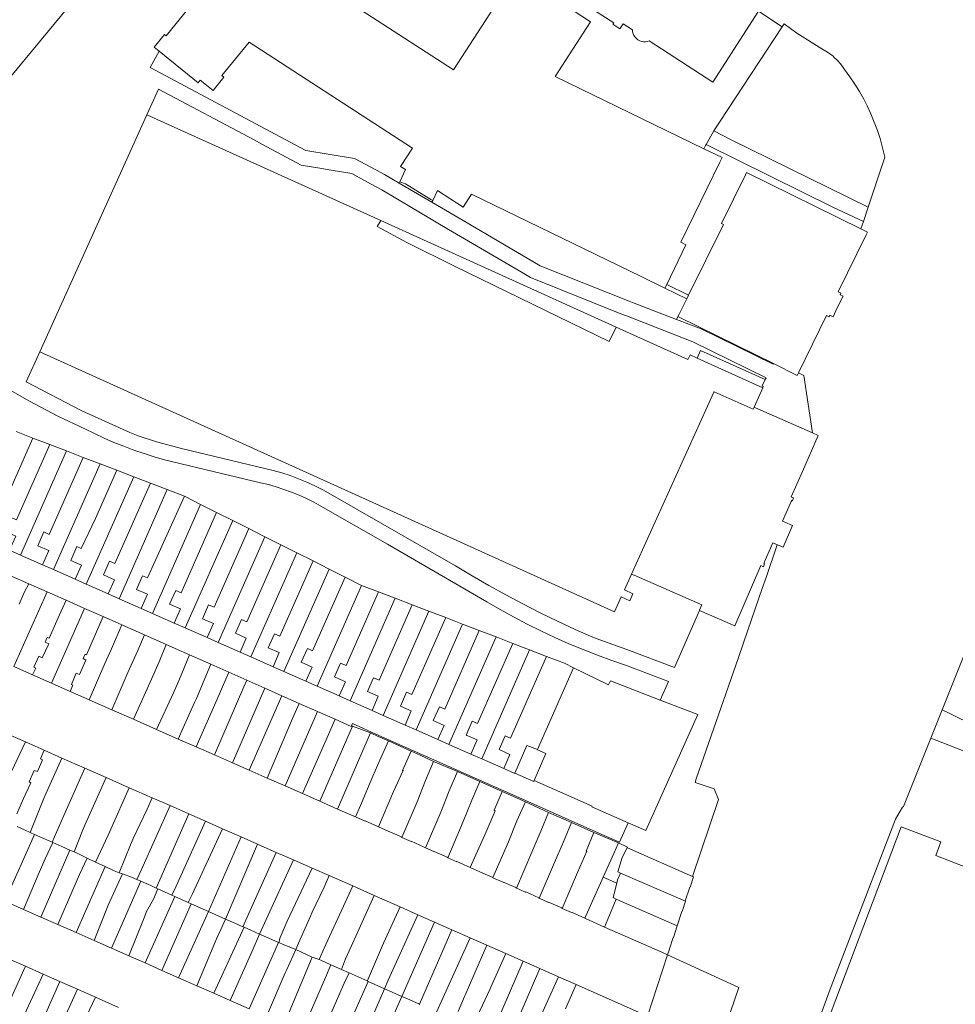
# Model space of a CAD drawing. Header units: metres. Extents: x 135785 to 137489, y 452643 to 455118.
# Tile 36 of 48: x 136569 to 136787, y 454251 to 454481. Entities that reach past the tile are written whole.
import ezdxf

# ---------------------------------------------------------------- set-up
doc = ezdxf.new("R2010")
doc.units = ezdxf.units.M
doc.layers.add('B-RO-KG-GRENS_PERCEEL-G', color=211, linetype='Continuous', lineweight=9)

msp = doc.modelspace()

# ---------------------------------------------------------------- linework, layer by layer
at = {"layer": 'B-RO-KG-GRENS_PERCEEL-G', "flags": 128}
for points in [[(136550.294, 454448.272), (136627.157, 454541.127)], [(136602.72, 454477.198), (136619.515, 454497.974)], [(136619.515, 454497.974), (136624.272, 454494.894), (136625.222, 454496.07), (136630.786, 454492.466), (136631.716, 454493.902), (136669.801, 454469.235), (136683.916, 454491.028), (136688.305, 454488.184)], [(136688.305, 454488.184), (136695.99, 454483.208), (136696.44, 454483.904), (136701.795, 454480.435), (136693.555, 454467.714), (136728.307, 454450.816)], [(136697.987, 454486.229), (136707.262, 454480.204)], [(136741.078, 454482.91), (136730.393, 454466.369)], [(136746.55, 454479.238), (136741.078, 454482.91)], [(136707.044, 454479.869), (136707.262, 454480.204)], [(136707.044, 454479.869), (136708.688, 454478.801)], [(136708.688, 454478.801), (136709.451, 454479.975)], [(136709.451, 454479.975), (136711.606, 454478.575)], [(136747.031, 454479.996), (136746.585, 454479.291)], [(136750.009, 454477.82), (136747.031, 454479.996)], [(136601.059, 454473.607), (136599.944, 454474.509), (136602.354, 454477.493), (136602.72, 454477.198)], [(136711.606, 454478.575), (136711.652, 454478.116), (136711.771, 454477.67), (136711.961, 454477.25), (136712.217, 454476.866), (136712.531, 454476.529), (136712.896, 454476.247), (136713.302, 454476.028), (136713.738, 454475.877), (136714.193, 454475.8), (136714.654, 454475.797), (136715.11, 454475.869), (136715.548, 454476.014)], [(136746.55, 454479.238), (136732.095, 454457.244), (136730.582, 454454.973)], [(136746.585, 454479.291), (136746.55, 454479.238)], [(136750.009, 454477.82), (136755.822, 454474.138), (136756.74, 454473.623), (136757.617, 454473.039), (136758.447, 454472.391), (136758.74, 454472.137), (136759.492, 454471.406), (136760.186, 454470.619), (136760.793, 454469.817), (136761.15, 454469.278), (136762.367, 454467.614), (136763.518, 454465.904), (136764.602, 454464.151), (136765.618, 454462.357), (136766.411, 454460.832), (136767.286, 454458.939), (136768.087, 454457.014), (136768.815, 454455.06), (136769.427, 454453.206), (136770.579, 454448.837)], [(136657.268, 454443.054), (136658.57, 454445.949), (136657.464, 454446.665), (136660.264, 454450.987), (136622.066, 454475.727), (136615.731, 454467.889), (136616.205, 454467.506), (136613.691, 454464.394), (136610.681, 454466.826), (136610.197, 454466.227), (136601.059, 454473.607)], [(136715.548, 454476.014), (136730.393, 454466.369)], [(136601.059, 454473.607), (136598.994, 454469.772)], [(136651.801, 454445.785), (136646.681, 454448.515), (136635.34, 454450.376), (136598.994, 454469.772)], [(136600.93, 454464.759), (136598.212, 454458.747)], [(136623.251, 454452.886), (136600.93, 454464.759)], [(136573.184, 454403.398), (136598.212, 454458.747)], [(136598.212, 454458.747), (136652.873, 454434.03)], [(136728.811, 454451.812), (136730.582, 454454.973)], [(136766.665, 454437.181), (136734.514, 454452.955), (136730.582, 454454.973)], [(136623.251, 454452.886), (136625.073, 454451.9)], [(136625.073, 454451.9), (136634.272, 454447.011), (136638.627, 454446.266)], [(136728.692, 454451.599), (136728.307, 454450.816)], [(136728.307, 454450.816), (136732.521, 454448.767), (136732.005, 454447.707)], [(136728.692, 454451.599), (136728.811, 454451.812)], [(136728.811, 454451.812), (136758.522, 454437.098)], [(136732.005, 454447.707), (136722.905, 454428.991), (136724.11, 454428.405), (136719.613, 454419.158)], [(136766.665, 454437.181), (136770.579, 454448.837)], [(136638.627, 454446.266), (136641.243, 454445.837)], [(136650.466, 454442.658), (136646.05, 454445.052), (136641.243, 454445.837)], [(136651.801, 454445.785), (136653.691, 454444.801)], [(136738.021, 454444.736), (136738.266, 454445.23)], [(136738.266, 454445.23), (136764.952, 454432.082)], [(136657.145, 454442.783), (136653.691, 454444.801)], [(136657.145, 454442.783), (136657.268, 454443.054)], [(136664.788, 454438.318), (136657.145, 454442.783)], [(136658.534, 454442.636), (136657.745, 454442.897), (136657.268, 454443.054)], [(136724.692, 454416.613), (136732.833, 454433.137), (136732.38, 454433.361), (136738.021, 454444.736)], [(136653.1, 454441.192), (136650.466, 454442.658)], [(136656.327, 454439.28), (136653.1, 454441.192)], [(136664.964, 454438.707), (136664.535, 454438.971), (136658.603, 454442.613), (136658.534, 454442.636)], [(136713.631, 454420.98), (136674.026, 454440.237), (136672.064, 454437.208), (136666.048, 454441.105), (136664.964, 454438.707)], [(136685.842, 454421.889), (136668.675, 454431.968), (136656.327, 454439.28)], [(136664.788, 454438.318), (136664.964, 454438.707)], [(136670.192, 454435.161), (136664.788, 454438.318)], [(136758.522, 454437.098), (136765.543, 454433.841)], [(136765.543, 454433.841), (136766.665, 454437.181)], [(136652.873, 454434.03), (136651.952, 454432.63), (136658.893, 454428.953)], [(136652.873, 454434.03), (136707.828, 454409.182)], [(136670.192, 454435.161), (136672.092, 454434.086)], [(136710.801, 454415.225), (136690.016, 454423.455), (136672.092, 454434.086)], [(136764.952, 454432.082), (136765.543, 454433.841)], [(136764.952, 454432.082), (136766.51, 454431.315), (136766.21, 454430.706)], [(136706.183, 454405.839), (136670.241, 454423.348), (136658.893, 454428.953)], [(136766.21, 454430.706), (136759.655, 454417.388), (136760.254, 454417.095), (136760.079, 454416.738), (136760.798, 454416.39)], [(136685.842, 454421.889), (136687.789, 454420.732)], [(136709.282, 454412.138), (136687.789, 454420.732)], [(136719.186, 454418.279), (136713.631, 454420.98)], [(136719.613, 454419.158), (136719.186, 454418.279)], [(136724.29, 454415.796), (136719.186, 454418.279)], [(136719.613, 454419.158), (136724.692, 454416.613)], [(136712.003, 454414.749), (136710.801, 454415.225)], [(136722.527, 454412.218), (136724.29, 454415.796)], [(136724.29, 454415.796), (136724.692, 454416.613)], [(136759.982, 454414.757), (136760.798, 454416.39)], [(136712.003, 454414.749), (136721.915, 454410.973)], [(136758.446, 454411.58), (136759.11, 454412.95)], [(136759.11, 454412.95), (136759.982, 454414.757)], [(136710.193, 454411.775), (136709.282, 454412.138)], [(136710.193, 454411.775), (136725.739, 454405.705), (136742.818, 454397.319)], [(136721.915, 454410.973), (136722.238, 454411.63)], [(136744.513, 454400.652), (136744.43, 454400.492), (136727.64, 454408.751), (136721.915, 454410.973)], [(136722.238, 454411.63), (136722.527, 454412.218)], [(136722.499, 454411.502), (136722.238, 454411.63)], [(136744.513, 454400.652), (136722.499, 454411.502)], [(136758.446, 454411.58), (136757.727, 454411.931), (136757.55, 454411.572), (136756.944, 454411.868), (136750.35, 454398.472)], [(136707.828, 454409.182), (136706.183, 454405.839)], [(136707.828, 454409.182), (136724.567, 454401.613), (136725.055, 454402.692), (136726.718, 454401.94)], [(136538.747, 454397.949), (136543.252, 454405.879), (136553.301, 454401.353), (136562.405, 454396.606), (136570.766, 454391.9), (136577.401, 454388.425), (136583.705, 454385.409)], [(136742.62, 454396.915), (136727.487, 454403.706), (136726.718, 454401.94)], [(136570.009, 454396.377), (136573.184, 454403.398)], [(136711.42, 454351.521), (136709.754, 454347.835), (136711.708, 454346.951), (136710.962, 454345.302), (136709.009, 454346.185), (136707.431, 454342.695), (136573.184, 454403.398)], [(136726.718, 454401.94), (136742.034, 454395.014)], [(136750.35, 454398.472), (136750.075, 454397.911), (136744.513, 454400.652)], [(136742.62, 454396.915), (136741.895, 454395.438)], [(136742.818, 454397.319), (136742.62, 454396.915)], [(136750.35, 454398.472), (136751.664, 454397.848)], [(136753.631, 454384.487), (136751.664, 454397.848)], [(136570.009, 454396.377), (136582.847, 454389.72), (136594.21, 454384.579)], [(136742.034, 454395.014), (136739.997, 454390.509)], [(136742.171, 454395.318), (136741.895, 454395.438)], [(136742.171, 454395.318), (136742.034, 454395.014)], [(136730.614, 454393.968), (136711.42, 454351.521)], [(136739.997, 454390.509), (136739.791, 454390.054), (136730.668, 454394.087), (136730.614, 454393.968)], [(136740.322, 454390.366), (136739.997, 454390.509)], [(136740.322, 454390.366), (136753.631, 454384.487)], [(136583.705, 454385.409), (136585.949, 454384.309), (136588.219, 454383.264), (136590.514, 454382.276), (136592.834, 454381.346), (136595.175, 454380.472), (136597.537, 454379.657), (136599.919, 454378.901), (136602.319, 454378.204)], [(136571.596, 454383.282), (136561.019, 454359.35)], [(136571.596, 454383.282), (136567.675, 454384.787)], [(136575.517, 454381.778), (136571.596, 454383.282)], [(136594.21, 454384.579), (136596.182, 454383.781)], [(136701.28, 454337.23), (136698.206, 454338.604), (136694.108, 454340.511), (136690.045, 454342.491), (136686.018, 454344.543), (136682.027, 454346.665), (136678.074, 454348.858), (136674.161, 454351.121), (136670.289, 454353.452), (136641.105, 454370.16), (136639.292, 454371.173), (136637.441, 454372.117), (136635.556, 454372.988), (136633.638, 454373.786), (136631.691, 454374.509), (136629.718, 454375.157), (136627.721, 454375.729), (136606.622, 454380.8), (136600.449, 454382.422), (136596.182, 454383.781)], [(136753.631, 454384.487), (136754.978, 454383.892), (136751.285, 454375.506)], [(136566.144, 454357.086), (136567.595, 454360.396), (136565.043, 454361.524), (136566.453, 454364.747), (136567.741, 454364.183), (136575.517, 454381.778)], [(136579.438, 454380.273), (136575.517, 454381.778)], [(136579.438, 454380.273), (136568.693, 454355.96)], [(136573.827, 454353.691), (136575.277, 454356.999), (136572.728, 454358.126), (136574.139, 454361.35), (136575.415, 454360.791), (136583.36, 454378.768)], [(136583.36, 454378.768), (136579.438, 454380.273)], [(136587.281, 454377.263), (136583.36, 454378.768)], [(136587.281, 454377.263), (136576.367, 454352.568)], [(136591.202, 454375.758), (136587.281, 454377.263)], [(136602.319, 454378.204), (136624.732, 454372.846)], [(136581.496, 454350.302), (136582.961, 454353.601), (136580.412, 454354.728), (136581.835, 454357.942), (136582.87, 454357.485), (136586.241, 454364.533), (136591.202, 454375.758)], [(136595.123, 454374.253), (136584.039, 454349.178)], [(136595.123, 454374.253), (136591.202, 454375.758)], [(136599.044, 454372.749), (136595.123, 454374.253)], [(136751.285, 454375.506), (136748.666, 454369.559), (136749.163, 454369.339)], [(136599.044, 454372.749), (136590.761, 454354.005), (136589.504, 454354.557), (136588.084, 454351.336), (136590.642, 454350.205), (136589.189, 454346.903)], [(136602.966, 454371.244), (136599.044, 454372.749)], [(136624.732, 454372.846), (136626.575, 454372.398), (136628.4, 454371.881), (136630.204, 454371.295), (136631.985, 454370.643), (136633.74, 454369.925), (136635.467, 454369.141), (136637.163, 454368.293), (136638.827, 454367.382)], [(136602.966, 454371.244), (136591.734, 454345.778)], [(136596.889, 454343.501), (136598.345, 454346.799), (136595.794, 454347.927), (136597.213, 454351.139), (136598.345, 454350.64), (136606.962, 454369.711)], [(136606.962, 454369.711), (136602.966, 454371.244)], [(136610.752, 454367.804), (136606.962, 454369.711)], [(136749.163, 454369.339), (136749.245, 454369.303), (136748.963, 454368.651), (136748.931, 454368.666)], [(136610.752, 454367.804), (136599.499, 454342.348)], [(136614.504, 454365.917), (136610.752, 454367.804)], [(136638.827, 454367.382), (136654.364, 454358.527), (136677.598, 454345.074)], [(136748.931, 454368.666), (136748.821, 454368.722), (136748.691, 454368.428), (136748.634, 454368.452), (136746.624, 454363.907), (136747.204, 454363.647)], [(136614.504, 454365.917), (136606.216, 454347.165), (136604.941, 454347.727), (136603.522, 454344.51), (136606.073, 454343.382), (136604.616, 454340.087)], [(136618.256, 454364.029), (136614.504, 454365.917)], [(136618.256, 454364.029), (136607.174, 454338.957)], [(136622.008, 454362.142), (136618.256, 454364.029)], [(136747.204, 454363.647), (136748.993, 454362.847), (136746.771, 454357.805), (136745.446, 454358.379)], [(136622.008, 454362.142), (136613.89, 454343.778), (136612.629, 454344.335), (136611.205, 454341.113), (136613.756, 454339.985), (136612.301, 454336.691)], [(136625.76, 454360.255), (136614.847, 454335.566)], [(136625.76, 454360.255), (136622.008, 454362.142)], [(136629.512, 454358.368), (136625.76, 454360.255)], [(136629.512, 454358.368), (136621.567, 454340.39), (136620.308, 454340.946), (136618.878, 454337.709), (136621.429, 454336.584), (136619.977, 454333.3)], [(136633.265, 454356.48), (136629.512, 454358.368)], [(136745.446, 454358.379), (136744.399, 454358.834), (136742.364, 454354.263), (136742.425, 454354.235), (136742.296, 454353.945), (136742.444, 454353.886), (136742.185, 454353.234), (136741.584, 454353.501), (136735.491, 454339.458), (136727.288, 454343.06)], [(136742.905, 454350.997), (136745.431, 454358.334)], [(136745.446, 454358.379), (136745.431, 454358.334)], [(136566.144, 454357.086), (136568.693, 454355.96)], [(136568.693, 454355.96), (136573.827, 454353.691)], [(136633.265, 454356.48), (136622.522, 454332.175)], [(136637.016, 454354.593), (136633.265, 454356.48)], [(136573.827, 454353.691), (136576.367, 454352.568)], [(136627.665, 454329.903), (136629.119, 454333.193), (136626.563, 454334.32), (136627.992, 454337.552), (136629.242, 454337.001), (136637.016, 454354.593)], [(136640.769, 454352.705), (136637.016, 454354.593)], [(136566.062, 454351.291), (136570.639, 454349.273)], [(136576.367, 454352.568), (136581.496, 454350.302)], [(136640.769, 454352.705), (136630.197, 454328.784)], [(136635.352, 454326.506), (136636.807, 454329.801), (136634.255, 454330.927), (136635.682, 454334.158), (136636.918, 454333.613), (136644.521, 454350.818)], [(136644.521, 454350.818), (136640.769, 454352.705)], [(136648.345, 454348.895), (136644.521, 454350.818)], [(136712.015, 454351.259), (136711.42, 454351.521)], [(136727.288, 454343.06), (136727.231, 454343.085), (136727.77, 454344.307), (136712.015, 454351.259)], [(136741.895, 454348.178), (136742.905, 454350.997)], [(136569.599, 454347.352), (136570.639, 454349.273)], [(136574.887, 454347.4), (136570.639, 454349.273)], [(136581.496, 454350.302), (136584.039, 454349.178)], [(136584.039, 454349.178), (136589.189, 454346.903)], [(136648.345, 454348.895), (136637.97, 454325.349)], [(136652.306, 454347.374), (136648.345, 454348.895)], [(136574.887, 454347.4), (136567.128, 454329.941)], [(136568.353, 454344.478), (136569.599, 454347.352)], [(136574.887, 454347.4), (136579.354, 454345.428)], [(136589.189, 454346.903), (136591.734, 454345.778)], [(136643.118, 454323.075), (136644.576, 454326.375), (136642.019, 454327.503), (136643.446, 454330.732), (136644.747, 454330.158), (136652.306, 454347.374)], [(136656.227, 454345.869), (136652.306, 454347.374)], [(136738.538, 454338.458), (136741.895, 454348.178)], [(136783.952, 454319.858), (136795.278, 454348.251)], [(136577.798, 454342.007), (136579.354, 454345.428)], [(136579.354, 454345.428), (136583.666, 454343.524)], [(136591.734, 454345.778), (136596.889, 454343.501)], [(136656.227, 454345.869), (136645.715, 454321.927)], [(136660.148, 454344.364), (136652.423, 454326.77), (136651.129, 454327.34), (136649.704, 454324.114), (136652.258, 454322.988), (136650.796, 454319.682)], [(136660.148, 454344.364), (136656.227, 454345.869)], [(136664.069, 454342.859), (136660.148, 454344.364)], [(136677.598, 454345.074), (136680.699, 454343.263), (136683.84, 454341.522), (136687.018, 454339.85), (136690.233, 454338.249), (136693.482, 454336.72), (136696.764, 454335.263), (136700.078, 454333.88), (136703.422, 454332.57), (136706.794, 454331.334), (136710.192, 454330.174)], [(136577.798, 454342.007), (136575.378, 454336.534), (136574.947, 454336.689), (136574.434, 454335.65), (136575.295, 454335.264), (136573.779, 454331.968), (136572.968, 454332.327), (136571.786, 454329.766), (136572.242, 454329.535), (136571.522, 454328.003)], [(136575.952, 454326.05), (136583.666, 454343.524)], [(136580.272, 454324.145), (136580.884, 454325.578), (136580.606, 454325.758), (136581.712, 454328.421), (136582.498, 454328.086), (136583.99, 454331.459), (136583.305, 454331.793), (136583.768, 454332.807), (136584.097, 454332.653), (136587.975, 454341.62)], [(136583.666, 454343.524), (136587.975, 454341.62)], [(136587.975, 454341.62), (136592.385, 454339.669)], [(136596.889, 454343.501), (136599.499, 454342.348)], [(136599.499, 454342.348), (136604.616, 454340.087)], [(136664.069, 454342.859), (136653.39, 454318.536)], [(136667.991, 454341.353), (136664.069, 454342.859)], [(136727.288, 454343.06), (136721.433, 454329.699)], [(136592.385, 454339.669), (136589.936, 454334.053)], [(136592.385, 454339.669), (136597.613, 454337.355)], [(136604.616, 454340.087), (136607.174, 454338.957)], [(136658.49, 454316.282), (136659.954, 454319.594), (136657.399, 454320.721), (136658.822, 454323.945), (136660.1, 454323.381), (136667.991, 454341.353)], [(136671.912, 454339.848), (136661.065, 454315.144)], [(136671.912, 454339.848), (136667.991, 454341.353)], [(136675.833, 454338.342), (136671.912, 454339.848)], [(136596.057, 454333.693), (136597.613, 454337.355)], [(136602.742, 454335.084), (136597.613, 454337.355)], [(136607.174, 454338.957), (136612.301, 454336.691)], [(136666.175, 454312.887), (136667.639, 454316.205), (136665.084, 454317.332), (136666.506, 454320.555), (136667.776, 454319.994), (136675.833, 454338.342)], [(136679.753, 454336.837), (136675.833, 454338.342)], [(136701.28, 454337.23), (136703.157, 454336.484)], [(136736.355, 454332.013), (136738.538, 454338.458)], [(136602.742, 454335.084), (136601.055, 454331.006)], [(136602.742, 454335.084), (136608.145, 454332.691)], [(136612.301, 454336.691), (136614.847, 454335.566)], [(136614.847, 454335.566), (136619.977, 454333.3)], [(136679.753, 454336.837), (136668.739, 454311.754)], [(136683.675, 454335.331), (136675.452, 454316.606), (136674.196, 454317.161), (136672.775, 454313.94), (136675.326, 454312.815), (136673.86, 454309.491)], [(136683.675, 454335.331), (136679.753, 454336.837)], [(136687.595, 454333.826), (136683.675, 454335.331)], [(136721.433, 454329.699), (136710.293, 454333.956), (136703.157, 454336.484)], [(136588.417, 454330.676), (136589.936, 454334.053)], [(136593.741, 454328.553), (136596.057, 454333.693)], [(136608.145, 454332.691), (136605.859, 454326.957)], [(136608.145, 454332.691), (136613.13, 454330.482)], [(136619.977, 454333.3), (136622.522, 454332.175)], [(136687.595, 454333.826), (136676.414, 454308.363)], [(136691.516, 454332.321), (136687.595, 454333.826)], [(136588.417, 454330.676), (136584.728, 454322.18)], [(136598.952, 454326.263), (136601.055, 454331.006)], [(136609.764, 454322.463), (136613.13, 454330.482)], [(136613.13, 454330.482), (136617.371, 454328.606)], [(136622.522, 454332.175), (136627.665, 454329.903)], [(136691.516, 454332.321), (136683.129, 454313.219), (136681.871, 454313.774), (136680.449, 454310.556), (136683.006, 454309.429), (136681.537, 454306.1)], [(136695.746, 454330.697), (136691.516, 454332.321)], [(136695.746, 454330.697), (136697.869, 454329.621)], [(136710.192, 454330.174), (136720.011, 454326.453)], [(136736.355, 454332.013), (136726.509, 454303.757), (136726.221, 454302.88), (136730.663, 454301.382), (136731.724, 454298.909), (136725.624, 454280.932)], [(136567.128, 454329.941), (136571.522, 454328.003)], [(136571.522, 454328.003), (136575.952, 454326.05)], [(136590.031, 454319.841), (136593.741, 454328.553)], [(136615.162, 454323.585), (136617.371, 454328.606)], [(136617.371, 454328.606), (136621.521, 454326.769)], [(136627.665, 454329.903), (136630.197, 454328.784)], [(136630.197, 454328.784), (136635.352, 454326.506)], [(136689.44, 454310.55), (136697.869, 454329.621)], [(136697.869, 454329.621), (136706.028, 454325.647), (136706.445, 454326.59), (136718.111, 454322.118)], [(136575.952, 454326.05), (136580.272, 454324.145)], [(136598.952, 454326.263), (136595.053, 454317.626)], [(136604.427, 454323.773), (136605.859, 454326.957)], [(136620.849, 454325.235), (136621.521, 454326.769)], [(136621.521, 454326.769), (136625.764, 454324.892)], [(136635.352, 454326.506), (136637.97, 454325.349)], [(136720.011, 454326.453), (136718.111, 454322.118)], [(136580.272, 454324.145), (136584.728, 454322.18)], [(136604.427, 454323.773), (136600.475, 454315.235)], [(136615.162, 454323.585), (136609.72, 454311.168)], [(136613.996, 454309.292), (136620.849, 454325.235)], [(136618.178, 454307.457), (136625.764, 454324.892)], [(136629.737, 454323.135), (136625.764, 454324.892)], [(136637.97, 454325.349), (136643.118, 454323.075)], [(136584.728, 454322.18), (136590.031, 454319.841)], [(136606.687, 454315.656), (136609.363, 454321.57)], [(136609.363, 454321.57), (136609.764, 454322.463)], [(136629.737, 454323.135), (136622.114, 454305.73)], [(136629.737, 454323.135), (136633.783, 454321.347)], [(136632.224, 454317.807), (136633.783, 454321.347)], [(136633.783, 454321.347), (136638.057, 454319.458)], [(136643.118, 454323.075), (136645.715, 454321.927)], [(136645.715, 454321.927), (136650.796, 454319.682)], [(136718.111, 454322.118), (136726.87, 454318.761), (136714.764, 454291.63), (136710.598, 454293.475)], [(136590.031, 454319.841), (136595.053, 454317.626)], [(136638.057, 454319.458), (136630.467, 454302.065)], [(136642.143, 454317.647), (136638.057, 454319.458)], [(136650.796, 454319.682), (136653.39, 454318.536)], [(136783.952, 454319.858), (136781.274, 454313.183)], [(136785.408, 454319.141), (136783.952, 454319.858)], [(136804.956, 454309.518), (136785.408, 454319.141)], [(136595.053, 454317.626), (136600.475, 454315.235)], [(136626.266, 454303.908), (136632.224, 454317.807)], [(136640.596, 454314.038), (136642.143, 454317.647)], [(136646.026, 454316.144), (136645.946, 454315.962), (136642.143, 454317.647)], [(136646.026, 454316.144), (136646.256, 454316.667), (136652.399, 454313.822), (136685.104, 454299.333), (136703.777, 454291.07), (136708.587, 454288.94)], [(136653.39, 454318.536), (136658.49, 454316.282)], [(136658.49, 454316.282), (136661.065, 454315.144)], [(136569.857, 454312.339), (136565.717, 454314.163)], [(136600.475, 454315.235), (136605.519, 454313.011)], [(136605.519, 454313.011), (136606.687, 454315.656)], [(136634.533, 454300.281), (136640.596, 454314.038)], [(136646.252, 454316.056), (136638.566, 454298.512)], [(136646.252, 454316.056), (136646.026, 454316.144)], [(136646.252, 454316.056), (136650.403, 454314.446)], [(136648.88, 454310.923), (136650.403, 454314.446)], [(136654.599, 454312.566), (136652.257, 454313.603), (136650.403, 454314.446)], [(136661.065, 454315.144), (136666.175, 454312.887)], [(136565.975, 454304.081), (136569.857, 454312.339)], [(136574.216, 454310.418), (136569.857, 454312.339)], [(136605.519, 454313.011), (136609.72, 454311.168)], [(136652.617, 454308.049), (136654.599, 454312.566)], [(136654.599, 454312.566), (136659.914, 454310.212)], [(136666.175, 454312.887), (136668.739, 454311.754)], [(136668.739, 454311.754), (136673.86, 454309.491)], [(136781.274, 454313.183), (136774.885, 454297.255), (136774.66, 454297.131), (136773.012, 454294.336), (136758.016, 454255.224), (136749.465, 454232.001)], [(136803.079, 454304.743), (136781.274, 454313.183)], [(136574.216, 454310.418), (136573.339, 454308.428), (136573.794, 454308.145), (136572.658, 454305.46), (136571.897, 454305.694), (136570.684, 454303.009), (136571.115, 454302.828), (136569.413, 454299.15)], [(136578.367, 454308.589), (136574.216, 454310.418)], [(136609.72, 454311.168), (136613.996, 454309.292)], [(136642.74, 454296.68), (136648.88, 454310.923)], [(136659.914, 454310.212), (136657.913, 454305.693), (136658.056, 454305.637), (136655.826, 454300.803)], [(136665.171, 454307.788), (136662.011, 454309.272), (136659.914, 454310.212)], [(136673.86, 454309.491), (136676.414, 454308.363)], [(136689.44, 454310.55), (136686.979, 454311.52), (136684.145, 454305.062)], [(136688.638, 454303.343), (136691.408, 454309.609), (136689.417, 454310.499), (136689.44, 454310.55)], [(136574.596, 454300.247), (136578.367, 454308.589)], [(136583.695, 454306.242), (136578.367, 454308.589)], [(136613.996, 454309.292), (136618.178, 454307.457)], [(136618.178, 454307.457), (136622.114, 454305.73)], [(136651.007, 454304.327), (136652.617, 454308.049)], [(136665.171, 454307.788), (136663.285, 454303.336)], [(136670.784, 454305.42), (136665.171, 454307.788)], [(136676.414, 454308.363), (136681.537, 454306.1)], [(136583.695, 454306.242), (136579.435, 454296.581)], [(136588.709, 454304.033), (136583.695, 454306.242)], [(136622.114, 454305.73), (136626.266, 454303.908)], [(136670.784, 454305.42), (136668.785, 454300.894)], [(136670.784, 454305.42), (136675.973, 454303.094)], [(136684.145, 454305.062), (136684.103, 454304.967), (136681.537, 454306.1)], [(136684.145, 454305.062), (136688.545, 454303.132)], [(136583.756, 454292.94), (136588.709, 454304.033)], [(136594.105, 454301.655), (136588.709, 454304.033)], [(136626.266, 454303.908), (136630.467, 454302.065)], [(136648.062, 454297.499), (136651.007, 454304.327)], [(136661.331, 454298.392), (136663.285, 454303.336)], [(136675.973, 454303.094), (136674.066, 454298.724)], [(136675.973, 454303.094), (136681.193, 454300.754)], [(136688.638, 454303.343), (136688.545, 454303.132)], [(136710.598, 454293.475), (136702.127, 454297.228), (136702.172, 454297.328), (136688.638, 454303.343)], [(136574.596, 454300.247), (136574.038, 454298.957)], [(136589.757, 454292.015), (136594.105, 454301.655)], [(136599.405, 454299.32), (136594.105, 454301.655)], [(136630.467, 454302.065), (136634.533, 454300.281)], [(136634.533, 454300.281), (136638.566, 454298.512)], [(136655.826, 454300.803), (136652.293, 454292.535)], [(136666.866, 454295.965), (136668.785, 454300.894)], [(136681.193, 454300.754), (136679.305, 454296.42), (136679.575, 454296.264)], [(136681.193, 454300.754), (136686.598, 454298.332)], [(136567.813, 454295.52), (136569.413, 454299.15)], [(136574.038, 454298.957), (136570.976, 454291.178)], [(136598.239, 454296.666), (136599.405, 454299.32)], [(136599.405, 454299.32), (136603.624, 454297.466)], [(136638.566, 454298.512), (136642.74, 454296.68)], [(136657.741, 454290.056), (136661.331, 454298.392)], [(136672.091, 454293.77), (136674.066, 454298.724)], [(136686.598, 454298.332), (136684.627, 454293.953)], [(136686.598, 454298.332), (136692.031, 454295.897)], [(136579.435, 454296.581), (136578.79, 454295.169)], [(136598.239, 454296.666), (136595.039, 454289.766)], [(136603.624, 454297.466), (136596.92, 454282.539)], [(136603.624, 454297.466), (136607.982, 454295.551)], [(136642.74, 454296.68), (136646.905, 454294.853)], [(136648.062, 454297.499), (136646.905, 454294.853)], [(136666.866, 454295.965), (136663.292, 454287.6)], [(136677.412, 454291.389), (136679.575, 454296.264)], [(136692.031, 454295.897), (136690.191, 454291.493)], [(136692.031, 454295.897), (136697.349, 454293.514)], [(136578.79, 454295.169), (136576.052, 454288.94)], [(136600.387, 454278.232), (136607.982, 454295.551)], [(136611.926, 454293.817), (136605.03, 454278.703)], [(136607.982, 454295.551), (136611.926, 454293.817)], [(136611.926, 454293.817), (136615.876, 454292.081)], [(136646.905, 454294.853), (136649.187, 454293.843), (136649.211, 454293.898), (136652.293, 454292.535)], [(136668.46, 454285.299), (136672.091, 454293.77)], [(136682.642, 454289.048), (136684.627, 454293.953)], [(136697.349, 454293.514), (136695.475, 454289.045)], [(136697.349, 454293.514), (136702.6, 454291.236)], [(136710.598, 454293.475), (136708.587, 454288.94)], [(136569.6, 454291.792), (136567.888, 454292.578)], [(136570.976, 454291.178), (136569.6, 454291.792)], [(136571.947, 454290.745), (136570.976, 454291.178)], [(136581.2, 454286.691), (136583.253, 454291.813)], [(136583.756, 454292.94), (136583.253, 454291.813)], [(136589.757, 454292.015), (136589.143, 454290.564)], [(136608.816, 454276.75), (136615.876, 454292.081)], [(136615.876, 454292.081), (136620.244, 454290.161)], [(136652.293, 454292.535), (136654.545, 454291.471), (136654.57, 454291.527), (136657.651, 454290.162), (136657.627, 454290.107), (136657.741, 454290.056)], [(136677.412, 454291.389), (136673.72, 454283.058)], [(136688.125, 454286.61), (136690.191, 454291.493)], [(136702.6, 454291.236), (136700.799, 454286.858), (136700.975, 454286.808)], [(136702.6, 454291.236), (136708.333, 454288.753)], [(136783.651, 454289.003), (136774.347, 454292.526), (136754.767, 454240.675)], [(136564.999, 454275.192), (136571.947, 454290.745)], [(136573.205, 454290.183), (136571.947, 454290.745)], [(136576.052, 454288.94), (136573.205, 454290.183)], [(136576.278, 454288.841), (136574.445, 454285.041)], [(136576.278, 454288.841), (136576.052, 454288.94)], [(136578.311, 454287.953), (136576.278, 454288.841)], [(136589.143, 454290.564), (136586.239, 454284.252)], [(136595.039, 454289.766), (136594.409, 454288.319)], [(136620.244, 454290.161), (136612.58, 454272.765)], [(136620.244, 454290.161), (136624.07, 454288.479)], [(136657.741, 454290.056), (136659.904, 454289.099), (136659.928, 454289.154), (136663.001, 454287.795), (136662.976, 454287.74), (136663.292, 454287.6)], [(136678.974, 454280.731), (136682.642, 454289.048)], [(136693.431, 454284.229), (136695.475, 454289.045)], [(136708.333, 454288.753), (136707.226, 454286.26)], [(136708.333, 454288.753), (136710.476, 454287.804)], [(136782.425, 454285.852), (136783.651, 454289.003)], [(136573.458, 454271.47), (136580.245, 454287.108)], [(136580.245, 454287.108), (136578.311, 454287.953)], [(136581.2, 454286.691), (136580.245, 454287.108)], [(136581.608, 454286.512), (136581.2, 454286.691)], [(136584.266, 454285.215), (136581.608, 454286.512)], [(136594.409, 454288.319), (136591.736, 454281.81)], [(136616.583, 454270.992), (136624.07, 454288.479)], [(136628.429, 454286.563), (136620.586, 454269.203)], [(136624.07, 454288.479), (136628.429, 454286.563)], [(136628.429, 454286.563), (136632.421, 454284.809)], [(136663.292, 454287.6), (136665.253, 454286.732), (136665.277, 454286.787), (136668.345, 454285.415), (136668.321, 454285.36), (136668.46, 454285.299)], [(136684.534, 454278.202), (136688.125, 454286.61)], [(136700.975, 454286.808), (136698.772, 454281.867)], [(136710.476, 454287.804), (136709.2, 454285.367), (136708.191, 454281.992), (136708.813, 454281.724)], [(136725.624, 454280.932), (136710.45, 454287.587), (136710.476, 454287.804)], [(136573.03, 454281.829), (136574.445, 454285.041)], [(136584.266, 454285.215), (136582.485, 454281.36)], [(136586.239, 454284.252), (136584.266, 454285.215)], [(136588.434, 454283.231), (136586.239, 454284.252)], [(136625.673, 454270.046), (136632.421, 454284.809)], [(136632.421, 454284.809), (136636.78, 454282.893)], [(136668.46, 454285.299), (136670.603, 454284.364), (136670.627, 454284.419), (136673.72, 454283.058)], [(136689.796, 454275.871), (136693.431, 454284.229)], [(136707.226, 454286.26), (136704.793, 454280.809)], [(136797.268, 454280.075), (136782.425, 454285.852)], [(136573.03, 454281.829), (136569.394, 454273.258)], [(136588.434, 454283.231), (136581.677, 454267.853)], [(136590.54, 454282.252), (136588.434, 454283.231)], [(136591.736, 454281.81), (136590.54, 454282.252)], [(136592.544, 454281.511), (136591.736, 454281.81)], [(136595.876, 454280.21), (136596.92, 454282.539)], [(136630.996, 454270.463), (136636.78, 454282.893)], [(136636.78, 454282.893), (136640.793, 454281.129)], [(136678.974, 454280.731), (136675.988, 454282.053), (136675.964, 454281.998), (136673.696, 454283.003), (136673.72, 454283.058)], [(136695.206, 454273.475), (136698.772, 454281.867)], [(136580.948, 454277.813), (136582.485, 454281.36)], [(136596.791, 454279.821), (136589.928, 454264.219)], [(136590.438, 454276.982), (136592.544, 454281.511)], [(136594.643, 454280.734), (136592.544, 454281.511)], [(136594.643, 454280.734), (136595.876, 454280.21)], [(136596.791, 454279.821), (136595.876, 454280.21)], [(136598.599, 454279.053), (136596.791, 454279.821)], [(136640.793, 454281.129), (136639.627, 454278.475)], [(136646.268, 454278.714), (136640.793, 454281.129)], [(136678.974, 454280.731), (136679.061, 454280.693), (136679.036, 454280.637), (136681.587, 454279.507), (136681.611, 454279.562), (136684.409, 454278.323), (136684.385, 454278.268), (136684.534, 454278.202)], [(136704.793, 454280.809), (136700.508, 454271.209)], [(136704.793, 454280.809), (136707.931, 454279.359)], [(136708.813, 454281.724), (136708.131, 454280.137), (136707.931, 454279.359)], [(136723.99, 454275.177), (136708.813, 454281.724)], [(136723.99, 454275.177), (136724.011, 454275.241), (136723.954, 454275.259), (136725.001, 454278.42), (136725.058, 454278.401), (136725.863, 454280.83), (136725.624, 454280.932)], [(136580.948, 454277.813), (136577.393, 454269.738)], [(136598.965, 454278.897), (136598.599, 454279.053)], [(136600.387, 454278.232), (136598.965, 454278.897)], [(136599.741, 454275.636), (136600.803, 454278.038)], [(136600.803, 454278.038), (136600.387, 454278.232)], [(136600.803, 454278.038), (136604.067, 454276.535)], [(136604.067, 454276.535), (136605.03, 454278.703)], [(136636.785, 454272.565), (136639.627, 454278.475)], [(136642.32, 454270.092), (136646.268, 454278.714)], [(136651.319, 454276.486), (136646.268, 454278.714)], [(136684.534, 454278.202), (136686.662, 454277.26), (136686.686, 454277.315), (136689.759, 454275.955), (136689.734, 454275.899), (136689.796, 454275.871)], [(136707.931, 454279.359), (136707.067, 454276), (136707.837, 454275.663)], [(136564.999, 454275.192), (136569.394, 454273.258)], [(136589.199, 454274.215), (136590.438, 454276.982)], [(136604.7, 454276.255), (136597.804, 454260.746)], [(136598.153, 454272.745), (136599.741, 454275.636)], [(136604.7, 454276.255), (136604.067, 454276.535)], [(136607.842, 454274.863), (136604.7, 454276.255)], [(136608.816, 454276.75), (136607.842, 454274.863)], [(136651.319, 454276.486), (136647.388, 454267.843)], [(136657.351, 454273.826), (136651.319, 454276.486)], [(136689.796, 454275.871), (136692.01, 454274.89), (136692.034, 454274.945), (136695.116, 454273.58), (136695.092, 454273.525), (136695.206, 454273.475)], [(136705.094, 454269.13), (136707.837, 454275.663)], [(136722.083, 454269.425), (136707.837, 454275.663)], [(136722.083, 454269.425), (136722.149, 454269.623), (136722.093, 454269.642), (136723.136, 454272.792), (136723.193, 454272.773), (136723.99, 454275.177)], [(136569.394, 454273.258), (136573.458, 454271.47)], [(136585.912, 454265.989), (136589.199, 454274.215)], [(136597.563, 454271.311), (136598.153, 454272.745)], [(136601.72, 454259.019), (136608.585, 454274.534)], [(136612.58, 454272.765), (136605.622, 454257.299)], [(136608.585, 454274.534), (136607.842, 454274.863)], [(136612.58, 454272.765), (136608.585, 454274.534)], [(136616.583, 454270.992), (136612.58, 454272.765)], [(136657.351, 454273.826), (136653.502, 454265.395)], [(136661.459, 454272.014), (136657.351, 454273.826)], [(136695.206, 454273.475), (136697.359, 454272.521), (136697.381, 454272.576), (136700.508, 454271.209)], [(136573.458, 454271.47), (136577.393, 454269.738)], [(136593.992, 454262.427), (136597.563, 454271.311)], [(136615.49, 454268.565), (136616.583, 454270.992)], [(136618.753, 454270.031), (136616.583, 454270.992)], [(136629.341, 454266.695), (136630.996, 454270.463)], [(136636.384, 454271.67), (136633.624, 454265.38)], [(136636.785, 454272.565), (136636.384, 454271.67)], [(136654.583, 454256.736), (136661.459, 454272.014)], [(136665.388, 454270.281), (136657.779, 454252.952)], [(136665.388, 454270.281), (136661.459, 454272.014)], [(136669.409, 454268.508), (136665.388, 454270.281)], [(136700.508, 454271.209), (136700.67, 454271.138), (136700.647, 454271.094), (136705.094, 454269.13)], [(136577.393, 454269.738), (136581.677, 454267.853)], [(136613.825, 454253.678), (136620.9, 454269.064)], [(136614.503, 454266.36), (136615.49, 454268.565)], [(136618.753, 454270.031), (136620.586, 454269.203)], [(136620.586, 454269.203), (136620.9, 454269.064)], [(136620.9, 454269.064), (136622.46, 454268.371)], [(136622.46, 454268.371), (136624.54, 454267.465)], [(136624.54, 454267.465), (136625.673, 454270.046)], [(136642.32, 454270.092), (136640.864, 454266.892)], [(136661.853, 454251.144), (136669.409, 454268.508)], [(136673.693, 454266.619), (136669.409, 454268.508)], [(136705.094, 454269.13), (136718.432, 454263.238)], [(136720.274, 454263.947), (136720.229, 454264.025), (136721.125, 454266.719), (136721.181, 454266.7), (136722.083, 454269.425)], [(136581.677, 454267.853), (136585.912, 454265.989)], [(136585.912, 454265.989), (136589.928, 454264.219)], [(136614.083, 454265.423), (136614.503, 454266.36)], [(136623.023, 454264.058), (136624.54, 454267.465)], [(136624.54, 454267.465), (136626.7, 454266.523)], [(136628.911, 454265.548), (136626.7, 454266.523)], [(136629.341, 454266.695), (136629.001, 454265.508)], [(136640.864, 454266.892), (136639.643, 454264.209)], [(136647.388, 454267.843), (136645.893, 454264.618), (136644.59, 454261.725)], [(136673.693, 454266.619), (136665.871, 454249.285)], [(136677.569, 454264.909), (136673.693, 454266.619)], [(136589.928, 454264.219), (136593.992, 454262.427)], [(136614.083, 454265.423), (136609.862, 454255.427)], [(136623.023, 454264.058), (136621.14, 454259.81)], [(136628.911, 454265.548), (136622.057, 454250.045)], [(136629.001, 454265.508), (136628.911, 454265.548)], [(136630.062, 454265.04), (136629.001, 454265.508)], [(136632.961, 454263.882), (136630.062, 454265.04)], [(136630.86, 454259.218), (136632.961, 454263.882)], [(136632.961, 454263.882), (136633.624, 454265.38)], [(136632.961, 454263.882), (136636.843, 454262.089)], [(136639.643, 454264.209), (136638.425, 454261.532)], [(136653.502, 454265.395), (136649.734, 454256.683)], [(136672.539, 454253.248), (136677.569, 454264.909)], [(136682.034, 454262.94), (136677.569, 454264.909)], [(136720.274, 454263.947), (136719.822, 454262.607)], [(136565.54, 454261.873), (136569.869, 454259.966)], [(136593.992, 454262.427), (136597.804, 454260.746)], [(136636.422, 454261.148), (136630.232, 454246.436)], [(136636.843, 454262.089), (136636.422, 454261.148)], [(136638.425, 454261.532), (136636.843, 454262.089)], [(136638.425, 454261.532), (136638.842, 454261.364)], [(136641.147, 454260.336), (136638.842, 454261.364)], [(136644.59, 454261.725), (136643.667, 454259.211)], [(136682.034, 454262.94), (136678.545, 454255.102)], [(136679.733, 454246.388), (136686.086, 454261.153)], [(136686.086, 454261.153), (136682.034, 454262.94)], [(136689.961, 454259.444), (136686.086, 454261.153)], [(136715.095, 454248.362), (136719.772, 454262.63)], [(136719.772, 454262.63), (136718.432, 454263.238)], [(136719.822, 454262.607), (136719.772, 454262.63)], [(136736.479, 454255.043), (136719.822, 454262.607)], [(136566.273, 454252.046), (136569.869, 454259.966)], [(136573.971, 454258.154), (136569.869, 454259.966)], [(136597.804, 454260.746), (136601.72, 454259.019)], [(136601.72, 454259.019), (136605.622, 454257.299)], [(136617.67, 454251.981), (136621.14, 454259.81)], [(136630.499, 454258.41), (136630.86, 454259.218)], [(136640.138, 454257.879), (136641.147, 454260.336)], [(136643.667, 454259.211), (136641.147, 454260.336)], [(136645.486, 454258.4), (136643.667, 454259.211)], [(136689.961, 454259.444), (136686.567, 454251.517)], [(136694.365, 454257.502), (136689.961, 454259.444)], [(136568.653, 454246.571), (136573.971, 454258.154)], [(136577.904, 454256.417), (136573.971, 454258.154)], [(136609.862, 454255.427), (136605.622, 454257.299)], [(136630.499, 454258.41), (136626.171, 454248.229)], [(136640.138, 454257.879), (136634.397, 454244.598)], [(136644.318, 454256.032), (136645.486, 454258.4)], [(136649.67, 454256.534), (136645.486, 454258.4)], [(136649.734, 454256.683), (136649.67, 454256.534)], [(136649.914, 454256.425), (136649.67, 454256.534)], [(136653.712, 454254.731), (136654.583, 454256.736)], [(136688.578, 454244.743), (136694.365, 454257.502)], [(136698.444, 454255.703), (136694.365, 454257.502)], [(136577.904, 454256.417), (136571.365, 454241.621)], [(136575.32, 454239.881), (136581.982, 454254.616)], [(136581.982, 454254.616), (136577.904, 454256.417)], [(136586.18, 454252.762), (136581.982, 454254.616)], [(136609.862, 454255.427), (136613.825, 454253.678)], [(136621.086, 453928.428), (136638.533, 453977.304), (136655.013, 454022.922), (136679.43, 454090.652), (136684.466, 454104.213), (136700.85, 454151.206), (136717.605, 454200), (136736.479, 454255.043)], [(136649.914, 454256.425), (136642.945, 454240.825)], [(136643.269, 454253.659), (136644.318, 454256.032)], [(136646.905, 454239.077), (136653.712, 454254.731)], [(136653.712, 454254.731), (136649.914, 454256.425)], [(136653.712, 454254.731), (136655.487, 454253.956)], [(136675.433, 454248.429), (136678.296, 454254.554)], [(136678.296, 454254.554), (136678.545, 454255.102)], [(136695.965, 454250.008), (136698.444, 454255.703)], [(136713.722, 454248.965), (136698.444, 454255.703)], [(136581.3, 454242.42), (136586.18, 454252.762)], [(136591.61, 454250.364), (136586.18, 454252.762)], [(136613.825, 454253.678), (136617.67, 454251.981)], [(136617.67, 454251.981), (136622.057, 454250.045)], [(136638.544, 454242.768), (136643.269, 454253.659)], [(136657.779, 454252.952), (136650.845, 454237.338)], [(136657.779, 454252.952), (136655.487, 454253.956)], [(136659.6, 454252.154), (136657.779, 454252.952)], [(136661.853, 454251.144), (136659.6, 454252.154)], [(136672.391, 454252.903), (136670.929, 454249.45)], [(136672.539, 454253.248), (136672.391, 454252.903)], [(136661.853, 454251.144), (136661.812, 454251.052), (136661.842, 454251.039)], [(136686.567, 454251.517), (136685.222, 454248.465)]]:
    msp.add_lwpolyline(points, dxfattribs=at)

doc.saveas('drawing.dxf')
